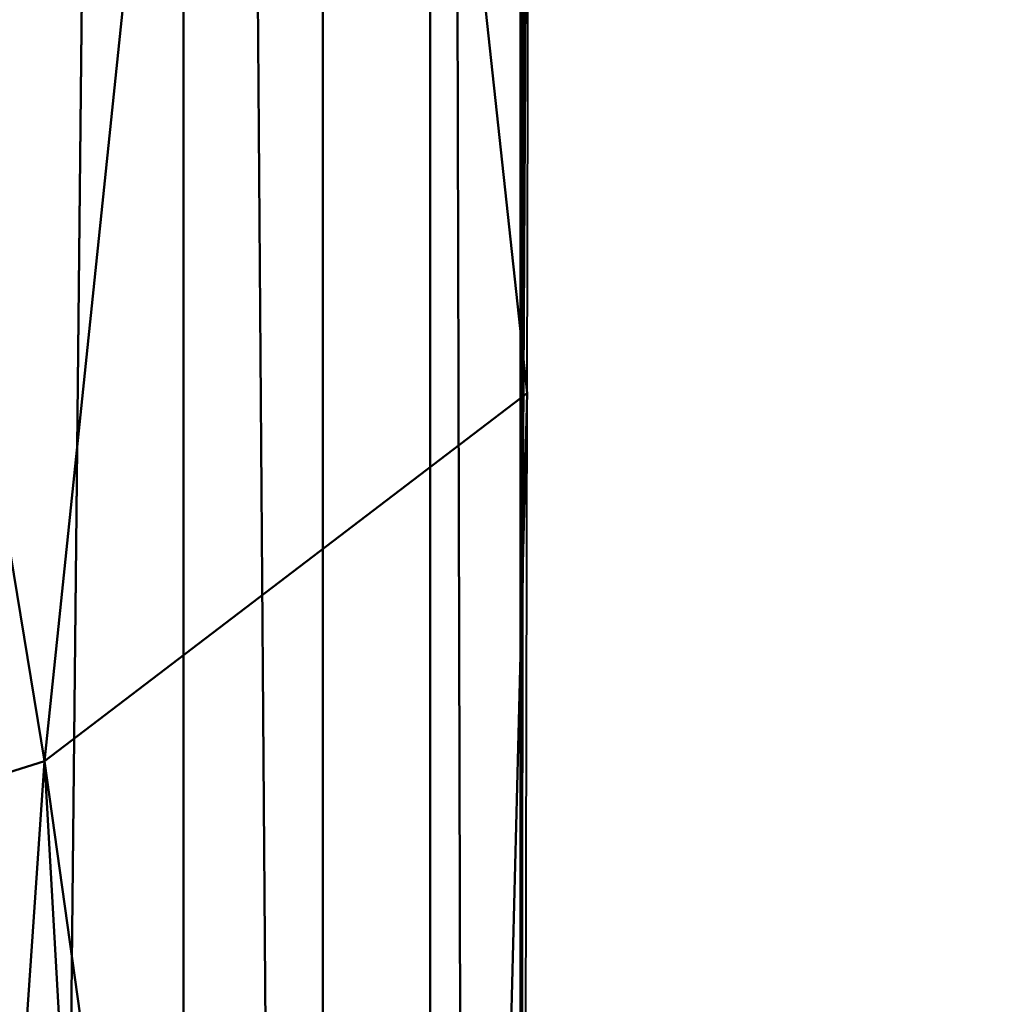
# Model space of a CAD drawing. Header units: millimetres. Extents: x -71 to 26, y -124 to 44.
# Tile 25 of 256: x 19.84 to 22.74, y -35.11 to -32.19. Entities that reach past the tile are written whole.
import ezdxf

# ---------------------------------------------------------------- set-up
doc = ezdxf.new("R2010")
doc.units = ezdxf.units.MM
doc.layers.add('A-GENM', color=13, linetype='Continuous', lineweight=30)

# ---------------------------------------------------------------- blocks, each defined once
blk = doc.blocks.new('FFAS1M_MODEL - FFAS1M_MODEL-3570-View 1')
at = {"layer": 'A-GENM', "lineweight": 40}
mesh = blk.add_polyface(dxfattribs=at)
corners = [(21.329, -100.966, 104.9351), (20.9458, -105.4778, 104.9351), (19.856, -109.5015, 104.9351), (18.1497, -113.0258, 104.9351), (15.9167, -116.0392, 104.9351), (13.2471, -118.5304, 104.9351), (10.2306, -120.4878, 104.9351), (6.9573, -121.9001, 104.9351), (3.5172, -122.7559, 104.9351), (0, -123.0437, 104.9351), (-3.5172, -122.7559, 104.9351), (-6.9573, -121.9001, 104.9351), (-10.2306, -120.4878, 104.9351), (-13.2471, -118.5304, 104.9351), (-15.9167, -116.0392, 104.9351), (-18.1497, -113.0258, 104.9351), (-19.856, -109.5015, 104.9351), (-20.9458, -105.4778, 104.9351), (-21.329, -100.966, 104.9351), (-21.329, -42.873, 104.9351), (-21.329, -2.4281, 104.9351), (-20.6022, 3.0922, 104.9351), (-18.4715, 8.2364, 104.9351), (-15.0819, 12.6538, 104.9351), (-10.6645, 16.0433, 104.9351), (-5.5204, 18.1741, 104.9351), (0, 18.9009, 104.9351), (5.5204, 18.1741, 104.9351), (10.6645, 16.0433, 104.9351), (15.0819, 12.6538, 104.9351), (18.4715, 8.2364, 104.9351), (20.6022, 3.0922, 104.9351), (21.329, -2.4281, 104.9351), (21.329, -42.873, 104.9351)]
mesh.append_faces([[corners[k] for k in face] for face in [(5, 2, 3, 4), (27, 25, 26)]], dxfattribs={"vtx0": -1})
mesh.append_faces([[corners[k] for k in face] for face in [(9, 1, 8)]], dxfattribs={"vtx0": -1, "vtx1": -1})
mesh.append_faces([[corners[k] for k in face] for face in [(17, 10, 11, 16), (30, 22, 23, 29), (28, 24, 25, 27), (29, 23, 24, 28), (17, 0, 1), (22, 30, 31)]], dxfattribs={"vtx0": -1, "vtx2": -1})
mesh.append_faces([[corners[k] for k in face] for face in [(12, 13, 16, 11), (18, 19, 0, 17), (6, 7, 2, 5)]], dxfattribs={"vtx1": -1, "vtx2": -1})
mesh.append_faces([[corners[k] for k in face] for face in [(9, 10, 17, 1)]], dxfattribs={"vtx1": -1, "vtx2": -1, "vtx3": -1})
mesh.append_faces([[corners[k] for k in face] for face in [(20, 21, 32, 33), (21, 22, 31, 32), (19, 20, 33, 0), (7, 8, 1, 2)]], dxfattribs={"vtx1": -1, "vtx3": -1})
mesh.append_faces([[corners[k] for k in face] for face in [(13, 14, 15, 16)]], dxfattribs={"vtx3": -1})
mesh = blk.add_polyface(dxfattribs=at)
corners = [(21.329, -63.2028, 139.9543), (21.329, -71.3983, 139.9543), (21.0487, -73.7299, 139.9543), (20.2516, -75.9007, 139.9543), (19.0034, -77.8804, 139.9543), (17.37, -79.6388, 139.9543), (15.417, -81.1454, 139.9543), (13.2103, -82.3701, 139.9543), (10.8155, -83.2823, 139.9543), (8.2985, -83.8519, 139.9543), (5.7249, -84.0485, 139.9543), (0, -84.0485, 139.9543), (-5.7249, -84.0485, 139.9543), (-8.2985, -83.8519, 139.9543), (-10.8155, -83.2823, 139.9543), (-13.2103, -82.3701, 139.9543), (-15.417, -81.1454, 139.9543), (-17.37, -79.6388, 139.9543), (-19.0034, -77.8804, 139.9543), (-20.2516, -75.9007, 139.9543), (-21.0487, -73.7299, 139.9543), (-21.329, -71.3983, 139.9543), (-21.329, -63.2028, 139.9543), (-21.329, -3.2873, 139.9543), (-20.6022, 2.233, 139.9543), (-18.4715, 7.3772, 139.9543), (-15.0819, 11.7946, 139.9543), (-10.6645, 15.1841, 139.9543), (-5.5204, 17.3149, 139.9543), (0, 18.0417, 139.9543), (5.5204, 17.3149, 139.9543), (10.6645, 15.1841, 139.9543), (15.0819, 11.7946, 139.9543), (18.4715, 7.3772, 139.9543), (20.6022, 2.233, 139.9543), (21.329, -3.2873, 139.9543)]
mesh.append_faces([[corners[k] for k in face] for face in [(21, 19, 20), (30, 28, 29)]], dxfattribs={"vtx0": -1})
mesh.append_faces([[corners[k] for k in face] for face in [(8, 1, 7)]], dxfattribs={"vtx0": -1, "vtx1": -1})
mesh.append_faces([[corners[k] for k in face] for face in [(22, 11, 12, 21), (33, 25, 26, 32), (31, 27, 28, 30), (32, 26, 27, 31), (25, 33, 34)]], dxfattribs={"vtx0": -1, "vtx2": -1})
mesh.append_faces([[corners[k] for k in face] for face in [(21, 17, 18, 19), (21, 12, 13, 14), (21, 14, 15, 16), (1, 5, 6, 7), (1, 3, 4, 5)]], dxfattribs={"vtx0": -1, "vtx3": -1})
mesh.append_faces([[corners[k] for k in face] for face in [(2, 3, 1)]], dxfattribs={"vtx1": -1})
mesh.append_faces([[corners[k] for k in face] for face in [(16, 17, 21), (9, 10, 1, 8)]], dxfattribs={"vtx1": -1, "vtx2": -1})
mesh.append_faces([[corners[k] for k in face] for face in [(22, 23, 0, 11)]], dxfattribs={"vtx1": -1, "vtx2": -1, "vtx3": -1})
mesh.append_faces([[corners[k] for k in face] for face in [(24, 25, 34, 35), (23, 24, 35, 0), (0, 1, 10, 11)]], dxfattribs={"vtx1": -1, "vtx3": -1})
mesh = blk.add_polyface(dxfattribs=at)
corners = [(-21.329, -42.873, 104.9351), (-21.329, -2.4281, 104.9351), (-17.2555, 10.1087, 104.9351), (-6.591, 17.857, 104.9351), (6.591, 17.857, 104.9351), (17.2555, 10.1087, 104.9351), (21.329, -2.4281, 104.9351), (21.329, -42.873, 104.9351)]
mesh.append_faces([[corners[k] for k in face] for face in [(3, 4, 1, 2)]], dxfattribs={"vtx1": -1})
mesh.append_faces([[corners[k] for k in face] for face in [(5, 6, 1, 4)]], dxfattribs={"vtx1": -1, "vtx2": -1})
mesh.append_faces([[corners[k] for k in face] for face in [(6, 7, 0, 1)]], dxfattribs={"vtx3": -1})
mesh = blk.add_polyface(dxfattribs=at)
corners = [(0, -25, 64.5061), (0, -24.9289, 66.5224), (0.0001, -24.8802, 70.0087), (0, -25.7767, 74.665), (0, -28.8068, 79.1942), (0, -34.6837, 82.3281), (0, -42.873, 83.8559), (1.2127, -42.873, 83.8559), (2.4254, -42.873, 83.8559), (3.6381, -42.873, 83.8559), (4.8508, -42.873, 83.8559), (6.0636, -42.873, 83.8559), (7.2763, -42.873, 83.8559), (8.489, -42.873, 83.8559), (9.7017, -42.873, 83.8559), (10.9144, -42.873, 83.8559), (12.1271, -42.873, 83.8559), (13.3398, -42.873, 83.8559), (14.5525, -42.873, 83.8559), (15.7652, -42.873, 83.8559), (16.978, -42.873, 83.856), (18.1907, -42.873, 83.8559), (19.3354, -42.873, 84.0298), (20.3981, -42.873, 84.6837), (21.1053, -42.873, 85.7192), (21.329, -42.873, 86.8559), (21.3626, -26.9548, 84.6788), (21.5344, -14.5053, 82.24), (21.8432, -6.6931, 79.1879), (22.2014, -2.9349, 75.2178), (22.5145, -1.7299, 70.2334), (22.7433, -1.4926, 64.5061), (19.6963, -12.9667, 64.5061), (11.3717, -21.571, 64.5061), (15.3189, -20.4803, 78.3444), (5.7444, -30.5943, 81.0037), (18.8948, -28.16, 81.8086), (11.8202, -30.0097, 81.5762), (15.2826, -31.7038, 82.2221), (7.973, -34.6697, 82.5284), (3.0632, -36.0397, 82.7296), (12.7846, -35.4521, 82.8073), (9.8233, -22.2846, 72.9415), (17.6105, -35.1184, 82.8218), (21.3492, -33.3006, 85.5467), (19.9168, -34.3921, 83.1843), (0, -37.9484, 82.9372), (20.4509, -10.6714, 71.0641), (6.6095, -23.6066, 68.3424), (19.6329, -15.2646, 78.4887), (20.9056, -8.4129, 64.5061), (4.4442, -26.3206, 77.1278), (13.5376, -19.8055, 68.3278), (5.6858, -23.2855, 64.5061), (21.0315, -9.334, 75.6009), (20.6214, -10.8864, 67.5645), (15.534, -17.2688, 64.5061), (17.7371, -15.488, 68.9955), (17.1812, -15.8093, 73.9227), (21.9603, -6.6283, 69.5316), (9.1995, -24.8169, 77.8549), (4.5335, -24.4657, 72.4157), (17.0508, -22.7588, 80.3004), (10.3389, -35.5, 82.7673), (20.6761, -27.0829, 82.7248), (20.1831, -19.6421, 80.6076), (2.222, -31.2377, 80.9866), (13.2145, -20.4308, 75.4706), (21.6724, -7.1051, 72.8951), (14.494, -18.7114, 71.7784), (8.6598, -22.9445, 66.0728), (4.2783, -24.4107, 65.9165), (8.8487, -28.7167, 80.6128), (12.0046, -24.4321, 79.1595), (21.1477, -13.503, 79.8193), (21.0332, -10.812, 77.7775), (19.6926, -12.8901, 76.6785), (19.5428, -12.2188, 74.0896), (17.7322, -17.0193, 77.8168), (16.5217, -17.3389, 76.2879), (3.1585, -24.5421, 67.5901), (4.0487, -24.3353, 69.7775), (18.8056, -14.2763, 66.8018), (16.2333, -17.5245, 66.7546), (13.4528, -19.4199, 64.5061), (12.5675, -20.7286, 66.1691), (10.7463, -21.77, 67.5099), (11.1089, -21.3676, 70.0979), (17.6152, -15.1177, 64.5061), (5.5301, -37.0484, 82.979), (18.5251, -14.0179, 71.5456), (16.6333, -16.5688, 70.89), (15.7216, -17.7831, 69.0076), (22.6289, -1.6113, 67.3698), (21.8245, -4.9527, 64.5061), (22.0155, -6.9137, 66.8232), (7.4683, -24.2783, 75.5156), (10.09, -22.793, 75.4494), (6.7106, -26.1892, 78.0098), (4.6628, -28.37, 79.4225), (2.4135, -28.0963, 78.7268), (0, -25.3284, 72.3369), (2.9201, -25.5258, 74.8776), (7.5382, -23.2447, 70.9239), (14.3562, -25.403, 80.5067), (22.3579, -2.3324, 72.7256), (0, -24.9644, 65.5143)]
mesh.append_faces([[corners[k] for k in face] for face in [(7, 46, 6)]], dxfattribs={"vtx0": -1})
mesh.append_faces([[corners[k] for k in face] for face in [(24, 45, 23), (5, 66, 4), (21, 43, 20), (23, 45, 22), (101, 81, 2), (0, 71, 53)]], dxfattribs={"vtx0": -1, "vtx1": -1})
mesh.append_faces([[corners[k] for k in face] for face in [(36, 38, 43), (96, 102, 51), (97, 42, 96), (83, 57, 82), (75, 76, 49), (103, 48, 81), (5, 40, 66), (59, 95, 55), (48, 70, 71), (105, 59, 68), (19, 43, 38), (74, 49, 65), (36, 64, 65), (38, 37, 41), (72, 60, 98), (33, 70, 85), (43, 22, 45), (86, 87, 52), (40, 46, 7), (37, 72, 63), (48, 71, 80), (63, 15, 41), (38, 36, 62), (67, 34, 79), (40, 89, 35), (63, 41, 37), (12, 39, 89), (96, 60, 97), (45, 44, 64), (74, 75, 49), (18, 38, 41), (44, 45, 24), (100, 66, 99), (47, 57, 90), (34, 104, 62), (36, 45, 64), (104, 38, 62), (43, 45, 36), (96, 98, 60), (47, 55, 57), (47, 68, 59), (79, 77, 58), (57, 55, 82), (59, 55, 47), (55, 32, 82), (67, 69, 42), (69, 91, 92), (78, 49, 76), (77, 68, 47), (72, 35, 39), (60, 72, 73), (102, 96, 61), (80, 81, 48), (65, 62, 36), (78, 62, 49), (13, 63, 39), (65, 49, 62), (64, 27, 65), (74, 65, 27), (40, 35, 66), (99, 35, 98), (67, 60, 73), (69, 67, 58), (54, 29, 68), (58, 90, 91), (69, 52, 87), (71, 70, 53), (85, 86, 52), (71, 1, 80), (63, 72, 39), (37, 104, 73), (37, 73, 72), (67, 73, 34), (75, 28, 54), (28, 75, 74), (76, 75, 54), (77, 76, 54), (78, 79, 34), (68, 77, 54), (90, 77, 47), (76, 77, 79), (62, 78, 34), (79, 78, 76), (67, 79, 58), (2, 81, 80), (103, 81, 61), (88, 83, 82), (92, 83, 52), (85, 52, 83), (84, 85, 83), (86, 85, 70), (70, 48, 86), (48, 103, 87), (48, 87, 86), (69, 87, 42), (35, 89, 39), (89, 40, 9), (91, 90, 57), (77, 90, 58), (92, 91, 57), (58, 91, 69), (83, 92, 57), (69, 92, 52), (94, 95, 93), (55, 95, 50), (93, 95, 59), (96, 42, 103), (98, 96, 51), (60, 67, 97), (67, 42, 97), (99, 98, 51), (72, 98, 35), (100, 99, 51), (66, 35, 99), (100, 51, 102), (66, 100, 4), (81, 101, 61), (101, 102, 61), (100, 102, 3), (96, 103, 61), (87, 103, 42), (73, 104, 34), (38, 104, 37)]], dxfattribs={"vtx0": -1, "vtx1": -1, "vtx2": -1})
mesh.append_faces([[corners[k] for k in face] for face in [(70, 33, 53), (102, 101, 3), (43, 19, 20), (89, 11, 12), (64, 44, 26), (39, 12, 13), (71, 0, 106), (59, 30, 93), (83, 88, 56), (83, 56, 84), (82, 32, 88), (68, 29, 105)]], dxfattribs={"vtx0": -1, "vtx2": -1})
mesh.append_faces([[corners[k] for k in face] for face in [(63, 13, 14, 15), (89, 9, 10, 11)]], dxfattribs={"vtx0": -1, "vtx3": -1})
mesh.append_faces([[corners[k] for k in face] for face in [(3, 4, 100), (17, 18, 41, 16), (5, 46, 40), (50, 32, 55), (21, 22, 43), (18, 19, 38), (8, 9, 40, 7), (15, 16, 41), (94, 50, 95), (28, 29, 54), (84, 33, 85), (26, 27, 64), (105, 30, 59), (27, 28, 74), (1, 2, 80), (106, 1, 71)]], dxfattribs={"vtx1": -1, "vtx2": -1})
mesh.append_faces([[corners[k] for k in face] for face in [(24, 25, 44), (93, 31, 94)]], dxfattribs={"vtx2": -1})
mesh = blk.add_polyface(dxfattribs=at)
corners = [(21.329, -100.966, 106.8182), (21.329, -2.4281, 106.8182), (21.0611, -2.4281, 107.8182), (20.329, -2.4281, 108.5502), (19.329, -2.4281, 108.8182), (19.329, -100.966, 108.8182), (20.3291, -100.966, 108.5502), (21.061, -100.966, 107.8182)]
mesh.append_faces([[corners[k] for k in face] for face in [(3, 6, 7)]], dxfattribs={"vtx0": -1, "vtx2": -1})
mesh.append_faces([[corners[k] for k in face] for face in [(1, 2, 0)]], dxfattribs={"vtx1": -1})
mesh.append_faces([[corners[k] for k in face] for face in [(7, 0, 2), (2, 3, 7), (5, 6, 3)]], dxfattribs={"vtx1": -1, "vtx2": -1})
mesh.append_faces([[corners[k] for k in face] for face in [(3, 4, 5)]], dxfattribs={"vtx2": -1})
mesh = blk.add_polyface(dxfattribs=at)
corners = [(21.329, -100.966, 106.8182), (21.329, -100.966, 104.9351), (21.329, -42.873, 104.9351), (21.329, -2.4281, 104.9351), (21.329, -2.4281, 106.8182)]
mesh.append_faces([[corners[k] for k in face] for face in [(0, 1, 2)]], dxfattribs={"vtx2": -1})
mesh.append_faces([[corners[k] for k in face] for face in [(2, 3, 4, 0)]], dxfattribs={"vtx3": -1})
mesh = blk.add_polyface(dxfattribs=at)
corners = [(19.329, -3.2873, 143), (19.329, -63.2028, 143), (20.7432, -63.2028, 142.4142), (21.329, -63.2028, 141), (21.329, -3.2873, 141), (20.7432, -3.2873, 142.4142)]
mesh.append_faces([[corners[k] for k in face] for face in [(0, 1, 2, 5), (3, 4, 5, 2)]], dxfattribs={"vtx2": -1})
mesh = blk.add_polyface(dxfattribs=at)
corners = [(21.329, -63.2028, 141), (21.329, -63.2028, 139.9543), (21.329, -3.2873, 139.9543), (21.329, -3.2873, 141)]
mesh.append_faces([[corners[k] for k in face] for face in [(0, 1, 2, 3)]])
mesh = blk.add_polyface(dxfattribs=at)
corners = [(21.3295, -32.1065, 101.79), (21.3299, -31.785, 100.72), (21.3296, -32.3657, 101.1477), (21.3291, -31.8724, 103.4135), (21.3294, -31.6605, 102.4015), (21.3292, -32.4199, 102.8636), (21.333, -32.4002, 92.1215), (21.3332, -32.0765, 92.5942), (21.334, -31.8357, 91.7646), (21.3308, -32.206, 97.5246), (21.3308, -31.9742, 98.0613), (21.3313, -31.6828, 97.41), (21.3298, -32.2519, 100.3163), (21.3302, -31.947, 99.795), (21.3301, -32.2982, 99.5583), (21.3334, -31.4435, 93.8184), (21.3332, -31.852, 93.2956), (21.3322, -32.2225, 94.2641), (21.3313, -31.9088, 96.922), (21.3309, -32.4472, 96.9855), (21.3311, -31.3436, 98.4406), (21.3304, -32.1615, 98.7592), (21.3318, -31.7273, 96.2743), (21.332, -31.8444, 95.6204), (21.3313, -32.3286, 96.146), (21.3323, -31.9656, 94.7424), (21.3334, -32.3735, 91.2964), (21.3348, -31.6139, 90.9313), (21.3355, -32.0512, 88.925), (21.3369, -31.5282, 88.5267), (21.336, -32.1571, 88.0875), (21.3316, -32.3856, 95.2561), (21.3305, -31.7381, 99.1102), (21.329, -31.933, 104.1738), (21.329, -32.7618, 104.9351), (21.329, -32.1299, 104.9351), (21.329, -31.4979, 104.9351), (21.3395, -31.7262, 86.0394), (21.345, -31.7903, 85.3686), (21.3425, -32.3432, 85.4499), (21.3375, -31.8167, 87.4176), (21.3377, -31.4748, 87.8777), (21.3385, -31.7459, 86.7192), (21.3362, -32.6042, 87.082), (21.3353, -31.9367, 89.4716), (21.3365, -31.4385, 89.1259), (21.336, -31.3592, 89.8967), (21.3345, -32.1346, 90.0839), (21.3344, -32.0061, 90.64), (21.3376, -32.2068, 86.6081), (21.329, -32.5764, 103.8994), (21.3341, -32.5617, 89.6422)]
mesh.append_faces([[corners[k] for k in face] for face in [(0, 1, 2), (3, 4, 5), (6, 7, 8), (9, 10, 11), (12, 13, 14), (15, 16, 17), (18, 19, 9), (20, 10, 21), (18, 9, 11), (22, 23, 24), (25, 15, 17), (26, 8, 27), (28, 29, 30), (31, 24, 23), (19, 22, 24), (19, 18, 22), (14, 32, 21), (13, 32, 14), (2, 1, 12), (5, 4, 0), (40, 30, 41), (40, 42, 43), (28, 44, 45), (46, 47, 48), (43, 42, 49), (49, 42, 37), (48, 26, 27), (23, 25, 31), (1, 13, 12), (50, 33, 3), (51, 44, 28), (46, 44, 47)]], dxfattribs={"vtx0": -1, "vtx1": -1, "vtx2": -1})
mesh.append_faces([[corners[k] for k in face] for face in [(37, 38, 39)]], dxfattribs={"vtx0": -1, "vtx2": -1})
mesh.append_faces([[corners[k] for k in face] for face in [(33, 34, 35, 36)]], dxfattribs={"vtx0": -1, "vtx3": -1})
mesh = blk.add_polyface(dxfattribs=at)
corners = [(21.3304, -32.5013, 98.3031), (21.3308, -32.206, 97.5246), (21.3304, -32.7725, 97.7638), (21.3308, -31.9742, 98.0613), (21.33, -32.7802, 98.9959), (21.3304, -32.1615, 98.7592), (21.3332, -32.0765, 92.5942), (21.3321, -32.8725, 92.7894), (21.332, -32.6728, 93.4602), (21.3332, -31.852, 93.2956), (21.3334, -32.3735, 91.2964), (21.333, -32.4002, 92.1215), (21.334, -31.8357, 91.7646), (21.3316, -32.3856, 95.2561), (21.3309, -32.8981, 95.9184), (21.3313, -32.3286, 96.146), (21.3306, -32.8928, 96.7271), (21.3309, -32.4472, 96.9855), (21.3322, -32.2225, 94.2641), (21.3311, -32.974, 95.1815), (21.3335, -32.53, 90.6968), (21.3344, -32.0061, 90.64), (21.3345, -32.1346, 90.0839), (21.3323, -31.9656, 94.7424), (21.3354, -32.6788, 87.7524), (21.336, -32.1571, 88.0875), (21.3375, -31.8167, 87.4176), (21.3301, -32.2982, 99.5583), (21.3293, -32.7298, 101.9547), (21.3295, -32.1065, 101.79), (21.3296, -32.3657, 101.1477), (21.3295, -32.8556, 100.7745), (21.3298, -32.2519, 100.3163), (21.3297, -32.6629, 100.105), (21.3292, -32.4199, 102.8636), (21.329, -31.933, 104.1738), (21.329, -32.5764, 103.8994), (21.329, -32.7618, 104.9351), (21.3291, -31.8724, 103.4135), (21.3345, -32.811, 88.4877), (21.3355, -32.0512, 88.925), (21.3347, -32.5326, 88.8854), (21.3341, -32.5617, 89.6422), (21.3362, -32.6042, 87.082), (21.3376, -32.2068, 86.6081), (21.3368, -32.6455, 86.442), (21.3395, -31.7262, 86.0394), (21.3425, -32.3432, 85.4499), (21.3353, -31.9367, 89.4716)]
mesh.append_faces([[corners[k] for k in face] for face in [(0, 1, 2), (0, 3, 1), (0, 4, 5), (6, 7, 8), (8, 9, 6), (10, 11, 12), (13, 14, 15), (15, 16, 17), (2, 1, 17), (18, 19, 13), (0, 5, 3), (20, 21, 22), (7, 6, 11), (18, 13, 23), (8, 18, 9), (24, 25, 26), (4, 27, 5), (28, 29, 30), (31, 30, 32), (27, 33, 32), (34, 29, 28), (35, 36, 37), (36, 38, 34), (25, 24, 39), (40, 41, 42), (25, 39, 41), (26, 43, 24), (44, 45, 43), (46, 47, 45), (25, 41, 40), (42, 22, 48), (42, 20, 22), (10, 21, 20), (45, 44, 46)]], dxfattribs={"vtx0": -1, "vtx1": -1, "vtx2": -1})
mesh = blk.add_polyface(dxfattribs=at)
corners = [(21.3341, -32.5617, 89.6422), (21.3327, -33.1013, 90.7401), (21.3335, -32.53, 90.6968), (21.3295, -32.8556, 100.7745), (21.3294, -32.7953, 101.3265), (21.3296, -32.3657, 101.1477), (21.334, -33.2897, 88.1539), (21.3345, -32.811, 88.4877), (21.3354, -32.6788, 87.7524), (21.3309, -32.8981, 95.9184), (21.3316, -32.3856, 95.2561), (21.3311, -32.974, 95.1815), (21.3326, -32.9183, 91.4067), (21.3304, -32.5013, 98.3031), (21.3304, -32.7725, 97.7638), (21.33, -33.0565, 98.4748), (21.3313, -32.3286, 96.146), (21.3306, -32.8928, 96.7271), (21.33, -32.7802, 98.9959), (21.3297, -32.9773, 99.7125), (21.3301, -32.2982, 99.5583), (21.3334, -32.3735, 91.2964), (21.3323, -32.9494, 92.0504), (21.333, -32.4002, 92.1215), (21.3322, -32.2225, 94.2641), (21.332, -32.6728, 93.4602), (21.3313, -33.052, 94.4459), (21.3309, -32.4472, 96.9855), (21.3362, -32.6042, 87.082), (21.3368, -32.6455, 86.442), (21.3348, -33.1767, 87.4186), (21.3337, -33.0087, 89.2213), (21.3331, -33.1222, 89.8827), (21.3297, -32.6629, 100.105), (21.3293, -32.7298, 101.9547), (21.3295, -33.1151, 100.3295), (21.3291, -32.8221, 103.2782), (21.3292, -32.4199, 102.8636), (21.3292, -32.8708, 102.6772), (21.329, -33.1729, 104.1395), (21.329, -32.7618, 104.9351), (21.329, -32.5764, 103.8994), (21.34, -32.8962, 85.5312), (21.3359, -33.1885, 86.2685), (21.3347, -32.5326, 88.8854), (21.3321, -32.8725, 92.7894), (21.3298, -32.2519, 100.3163), (21.3293, -33.2147, 101.5783), (21.3425, -32.3432, 85.4499)]
mesh.append_faces([[corners[k] for k in face] for face in [(0, 1, 2), (3, 4, 5), (6, 7, 8), (9, 10, 11), (1, 12, 2), (13, 14, 15), (16, 9, 17), (18, 13, 15), (18, 19, 20), (21, 22, 23), (24, 25, 26), (11, 24, 26), (14, 27, 17), (28, 29, 30), (31, 32, 0), (12, 22, 21), (33, 20, 19), (5, 4, 34), (33, 19, 35), (36, 37, 38), (39, 40, 41), (34, 38, 37), (42, 43, 29), (28, 30, 8), (44, 7, 31), (39, 41, 36), (41, 37, 36), (23, 22, 45), (3, 46, 33), (3, 33, 35), (0, 44, 31), (34, 4, 47), (2, 12, 21)]], dxfattribs={"vtx0": -1, "vtx1": -1, "vtx2": -1})
mesh.append_faces([[corners[k] for k in face] for face in [(48, 42, 29)]], dxfattribs={"vtx1": -1, "vtx2": -1})
mesh = blk.add_polyface(dxfattribs=at)
corners = [(21.3292, -32.8708, 102.6772), (21.3293, -32.7298, 101.9547), (21.3292, -33.2803, 102.3828), (21.3301, -33.3743, 97.2757), (21.3304, -32.7725, 97.7638), (21.3306, -32.8928, 96.7271), (21.3295, -32.8556, 100.7745), (21.3293, -33.4627, 100.9148), (21.3293, -33.2147, 101.5783), (21.3296, -33.4593, 99.3818), (21.3297, -32.9773, 99.7125), (21.33, -32.7802, 98.9959), (21.33, -33.3365, 97.9925), (21.33, -33.0565, 98.4748), (21.3303, -33.4527, 96.5034), (21.3309, -32.8981, 95.9184), (21.3307, -33.4778, 95.0214), (21.3311, -32.974, 95.1815), (21.3313, -33.052, 94.4459), (21.3304, -33.5404, 95.7359), (21.3323, -32.9494, 92.0504), (21.3326, -32.9183, 91.4067), (21.3319, -33.4632, 91.5875), (21.3313, -33.4484, 93.3569), (21.3313, -33.1796, 93.8479), (21.332, -32.6728, 93.4602), (21.3354, -32.6788, 87.7524), (21.3348, -33.1767, 87.4186), (21.334, -33.2897, 88.1539), (21.3345, -32.811, 88.4877), (21.3331, -33.5525, 88.9259), (21.3337, -33.0087, 89.2213), (21.3321, -32.8725, 92.7894), (21.3317, -33.2768, 92.578), (21.3295, -33.1151, 100.3295), (21.3346, -33.5466, 86.919), (21.3368, -32.6455, 86.442), (21.3291, -33.2608, 103.2917), (21.3291, -32.8221, 103.2782), (21.329, -33.1343, 104.9351), (21.329, -32.7618, 104.9351), (21.329, -33.1729, 104.1395), (21.329, -33.5068, 104.9351), (21.3359, -33.1885, 86.2685), (21.3374, -33.4492, 85.6124), (21.34, -32.8962, 85.5312), (21.3295, -33.4551, 100.0309), (21.3325, -33.7454, 89.4958), (21.3331, -33.1222, 89.8827), (21.3327, -33.1013, 90.7401), (21.3341, -32.5617, 89.6422), (21.3294, -32.7953, 101.3265)]
mesh.append_faces([[corners[k] for k in face] for face in [(44, 43, 45)]], dxfattribs={"vtx0": -1, "vtx1": -1})
mesh.append_faces([[corners[k] for k in face] for face in [(0, 1, 2), (3, 4, 5), (6, 7, 8), (1, 8, 2), (9, 10, 11), (4, 12, 13), (12, 4, 3), (14, 3, 5), (15, 14, 5), (9, 11, 13), (16, 17, 18), (19, 15, 17), (20, 21, 22), (23, 24, 25), (26, 27, 28), (29, 30, 31), (32, 33, 23), (7, 6, 34), (35, 27, 36), (28, 30, 29), (2, 37, 0), (38, 0, 37), (41, 38, 37), (36, 43, 35), (33, 32, 20), (23, 25, 32), (34, 10, 46), (47, 48, 31), (49, 50, 48), (18, 25, 24), (6, 8, 51), (49, 22, 21)]], dxfattribs={"vtx0": -1, "vtx1": -1, "vtx2": -1})
mesh.append_faces([[corners[k] for k in face] for face in [(39, 40, 41, 42)]], dxfattribs={"vtx1": -1, "vtx2": -1})
mesh = blk.add_polyface(dxfattribs=at)
corners = [(21.3301, -33.3743, 97.2757), (21.3303, -33.4527, 96.5034), (21.3298, -34.0838, 96.8899), (21.3295, -33.4551, 100.0309), (21.3297, -32.9773, 99.7125), (21.3296, -33.4593, 99.3818), (21.3306, -33.8129, 94.3061), (21.3313, -33.052, 94.4459), (21.3313, -33.1796, 93.8479), (21.329, -33.7521, 104.132), (21.329, -33.1729, 104.1395), (21.3291, -33.2608, 103.2917), (21.3309, -32.8981, 95.9184), (21.3304, -33.5404, 95.7359), (21.33, -33.3365, 97.9925), (21.3297, -33.8178, 97.8656), (21.3297, -33.5913, 98.651), (21.33, -33.0565, 98.4748), (21.3374, -33.4492, 85.6124), (21.3347, -33.8017, 86.3249), (21.3359, -33.1885, 86.2685), (21.3319, -33.4632, 91.5875), (21.3313, -33.7221, 92.4584), (21.3323, -32.9494, 92.0504), (21.3346, -33.5466, 86.919), (21.3335, -33.834, 87.6528), (21.3348, -33.1767, 87.4186), (21.3327, -33.1013, 90.7401), (21.3323, -33.6853, 90.0362), (21.3315, -33.9953, 91.0431), (21.3325, -33.7454, 89.4958), (21.3337, -33.0087, 89.2213), (21.3331, -33.5525, 88.9259), (21.3311, -32.974, 95.1815), (21.3307, -33.4778, 95.0214), (21.329, -33.8909, 103.2507), (21.3292, -33.8381, 101.8872), (21.3292, -33.2803, 102.3828), (21.3293, -33.2147, 101.5783), (21.334, -33.2897, 88.1539), (21.3329, -33.9282, 88.3981), (21.3291, -33.8572, 102.5784), (21.3293, -33.4627, 100.9148), (21.329, -33.5068, 104.9351), (21.3293, -33.9704, 99.8413), (21.3293, -33.8895, 100.4635), (21.3295, -33.1151, 100.3295), (21.3331, -33.1222, 89.8827), (21.3313, -33.4484, 93.3569), (21.3317, -33.2768, 92.578)]
mesh.append_faces([[corners[k] for k in face] for face in [(0, 1, 2), (3, 4, 5), (6, 7, 8), (9, 10, 11), (12, 13, 1), (14, 15, 16), (17, 16, 5), (18, 19, 20), (0, 15, 14), (16, 17, 14), (21, 22, 23), (24, 25, 26), (27, 28, 29), (30, 31, 32), (13, 33, 34), (11, 35, 9), (36, 37, 38), (27, 29, 21), (19, 24, 20), (6, 34, 7), (39, 26, 25), (32, 39, 40), (37, 36, 41), (42, 36, 38), (37, 35, 11), (9, 43, 10), (44, 3, 5), (42, 3, 45), (42, 46, 3), (28, 27, 47), (6, 8, 48), (30, 28, 47), (23, 22, 49), (48, 49, 22)]], dxfattribs={"vtx0": -1, "vtx1": -1, "vtx2": -1})
mesh = blk.add_polyface(dxfattribs=at)
corners = [(21.3291, -34.2842, 102.3329), (21.3291, -33.8572, 102.5784), (21.3292, -33.8381, 101.8872), (21.3297, -33.8178, 97.8656), (21.3295, -34.0881, 98.5393), (21.3297, -33.5913, 98.651), (21.3315, -33.9953, 91.0431), (21.3323, -33.6853, 90.0362), (21.3312, -34.5459, 90.3751), (21.329, -34.2981, 103.0157), (21.329, -33.8909, 103.2507), (21.3292, -33.8902, 101.2205), (21.3293, -33.4627, 100.9148), (21.3291, -34.2675, 101.6452), (21.3294, -34.0057, 99.1996), (21.3296, -33.4593, 99.3818), (21.3293, -33.9704, 99.8413), (21.3298, -34.0838, 96.8899), (21.3301, -33.3743, 97.2757), (21.3303, -33.4527, 96.5034), (21.3304, -33.5404, 95.7359), (21.3299, -34.1186, 96.1436), (21.3325, -33.7454, 89.4958), (21.3347, -33.8017, 86.3249), (21.3374, -33.4492, 85.6124), (21.3349, -34.0022, 85.6937), (21.3346, -33.5466, 86.919), (21.3332, -34.2759, 87.2301), (21.3308, -34.3747, 92.1135), (21.3313, -33.7221, 92.4584), (21.3319, -33.4632, 91.5875), (21.3302, -34.0326, 95.2818), (21.3306, -33.8129, 94.3061), (21.3307, -33.4778, 95.0214), (21.3313, -33.4484, 93.3569), (21.3307, -34.0469, 93.3487), (21.3304, -34.1955, 93.9874), (21.3293, -33.8895, 100.4635), (21.3292, -34.2728, 101.0188), (21.329, -33.7521, 104.132), (21.329, -34.2518, 104.9351), (21.329, -33.8793, 104.9351), (21.329, -33.5068, 104.9351), (21.3292, -33.2803, 102.3828), (21.3295, -33.4551, 100.0309), (21.3335, -33.834, 87.6528), (21.334, -33.2897, 88.1539), (21.3329, -33.9282, 88.3981), (21.332, -34.2006, 89.3947), (21.3331, -33.5525, 88.9259), (21.329, -34.2927, 103.7278)]
mesh.append_faces([[corners[k] for k in face] for face in [(0, 1, 2), (3, 4, 5), (6, 7, 8), (1, 9, 10), (11, 2, 12), (13, 2, 11), (5, 4, 14), (15, 5, 14), (15, 14, 16), (17, 3, 18), (19, 20, 21), (8, 7, 22), (26, 23, 27), (28, 29, 30), (17, 19, 21), (31, 21, 20), (32, 31, 33), (34, 35, 36), (37, 38, 11), (10, 43, 1), (29, 35, 34), (28, 30, 6), (16, 37, 44), (45, 26, 27), (20, 33, 31), (46, 45, 47), (47, 48, 49), (22, 49, 48), (37, 11, 12), (39, 10, 50), (34, 36, 32)]], dxfattribs={"vtx0": -1, "vtx1": -1, "vtx2": -1})
mesh.append_faces([[corners[k] for k in face] for face in [(23, 24, 25)]], dxfattribs={"vtx0": -1, "vtx2": -1})
mesh.append_faces([[corners[k] for k in face] for face in [(39, 40, 41, 42)]], dxfattribs={"vtx0": -1, "vtx3": -1})
mesh = blk.add_polyface(dxfattribs=at)
corners = [(21.329, -34.2981, 103.0157), (21.3291, -33.8572, 102.5784), (21.3291, -34.2842, 102.3329), (21.3292, -34.4408, 99.7556), (21.3294, -34.0057, 99.1996), (21.3293, -34.49, 99.1041), (21.3335, -33.834, 87.6528), (21.3321, -34.7027, 88.1753), (21.3329, -33.9282, 88.3981), (21.3308, -34.3747, 92.1135), (21.3305, -34.4721, 92.9295), (21.3313, -33.7221, 92.4584), (21.3299, -34.5764, 94.7372), (21.3306, -33.8129, 94.3061), (21.3304, -34.1955, 93.9874), (21.3293, -33.9704, 99.8413), (21.3292, -34.4255, 100.467), (21.3293, -33.8895, 100.4635), (21.3302, -34.0326, 95.2818), (21.3297, -34.6716, 95.7603), (21.3299, -34.1186, 96.1436), (21.3295, -34.0881, 98.5393), (21.3297, -33.8178, 97.8656), (21.3294, -34.3911, 98.0024), (21.3295, -34.4958, 97.3932), (21.3298, -34.0838, 96.8899), (21.3296, -34.5344, 96.8049), (21.3312, -34.5459, 90.3751), (21.3325, -33.7454, 89.4958), (21.332, -34.2006, 89.3947), (21.3301, -34.625, 93.7471), (21.3307, -34.0469, 93.3487), (21.3332, -34.2759, 87.2301), (21.3291, -34.6756, 101.4486), (21.3291, -34.2675, 101.6452), (21.3292, -34.2728, 101.0188), (21.3292, -33.8902, 101.2205), (21.3292, -33.8381, 101.8872), (21.329, -33.8909, 103.2507), (21.329, -34.2927, 103.7278), (21.329, -33.7521, 104.132), (21.329, -34.3489, 104.3584), (21.329, -34.6243, 104.9351), (21.329, -34.2518, 104.9351), (21.3315, -33.9953, 91.0431), (21.3306, -34.7333, 91.8301), (21.3349, -34.0022, 85.6937), (21.3334, -34.5095, 86.5278), (21.3347, -33.8017, 86.3249), (21.3317, -34.6937, 88.9562)]
mesh.append_faces([[corners[k] for k in face] for face in [(0, 1, 2), (3, 4, 5), (6, 7, 8), (9, 10, 11), (12, 13, 14), (3, 15, 4), (15, 16, 17), (18, 19, 20), (12, 18, 13), (21, 5, 4), (21, 22, 23), (24, 22, 25), (25, 20, 26), (27, 28, 29), (30, 31, 10), (11, 10, 31), (22, 24, 23), (24, 25, 26), (12, 19, 18), (14, 31, 30), (16, 15, 3), (7, 6, 32), (33, 34, 35), (36, 35, 34), (17, 16, 35), (2, 37, 34), (38, 0, 39), (40, 39, 41), (44, 45, 9), (46, 47, 48), (32, 48, 47), (8, 49, 29), (43, 40, 41)]], dxfattribs={"vtx0": -1, "vtx1": -1, "vtx2": -1})
mesh.append_faces([[corners[k] for k in face] for face in [(42, 43, 41)]], dxfattribs={"vtx1": -1, "vtx2": -1})
mesh = blk.add_polyface(dxfattribs=at)
corners = [(21.3292, -34.8413, 98.5675), (21.3294, -34.3911, 98.0024), (21.3293, -34.909, 97.8849), (21.3291, -34.9063, 100.2489), (21.3292, -34.4255, 100.467), (21.3292, -34.4408, 99.7556), (21.3312, -34.5459, 90.3751), (21.3306, -34.885, 91.335), (21.3315, -33.9953, 91.0431), (21.329, -34.2981, 103.0157), (21.329, -34.7217, 102.7833), (21.329, -34.7324, 103.4739), (21.3293, -34.9565, 97.195), (21.3295, -34.4958, 97.3932), (21.3296, -34.5344, 96.8049), (21.3293, -34.49, 99.1041), (21.3295, -34.0881, 98.5393), (21.3291, -34.2675, 101.6452), (21.3291, -34.6756, 101.4486), (21.329, -34.8551, 102.1474), (21.332, -34.2006, 89.3947), (21.331, -34.9959, 89.7381), (21.3303, -34.8665, 92.4035), (21.3305, -34.4721, 92.9295), (21.3308, -34.3747, 92.1135), (21.329, -34.7386, 104.1778), (21.329, -34.3489, 104.3584), (21.329, -34.2927, 103.7278), (21.329, -34.8972, 100.9528), (21.3292, -34.2728, 101.0188), (21.3291, -34.9809, 99.4282), (21.3306, -34.7333, 91.8301), (21.3329, -33.9282, 88.3981), (21.3321, -34.7027, 88.1753), (21.3317, -34.6937, 88.9562), (21.3299, -35.0888, 93.405), (21.3301, -34.625, 93.7471), (21.3297, -34.6716, 95.7603), (21.3299, -34.1186, 96.1436), (21.3343, -34.8541, 85.8053), (21.3334, -34.5095, 86.5278), (21.3349, -34.0022, 85.6937), (21.3322, -35.0087, 87.3569), (21.3332, -34.2759, 87.2301), (21.3291, -34.2842, 102.3329), (21.329, -34.6243, 104.9351), (21.3299, -34.5764, 94.7372), (21.3304, -34.1955, 93.9874), (21.3297, -35.042, 94.6559)]
mesh.append_faces([[corners[k] for k in face] for face in [(39, 40, 41)]], dxfattribs={"vtx0": -1, "vtx1": -1})
mesh.append_faces([[corners[k] for k in face] for face in [(0, 1, 2), (3, 4, 5), (6, 7, 8), (9, 10, 11), (12, 13, 14), (15, 16, 0), (1, 0, 16), (17, 18, 19), (20, 21, 6), (22, 23, 24), (25, 26, 27), (27, 11, 25), (4, 3, 28), (29, 4, 28), (28, 18, 29), (5, 15, 30), (0, 30, 15), (1, 13, 2), (31, 8, 7), (32, 33, 34), (35, 36, 23), (37, 14, 38), (40, 42, 43), (33, 43, 42), (19, 10, 44), (19, 44, 17), (44, 10, 9), (27, 9, 11), (25, 45, 26), (31, 22, 24), (21, 20, 34), (46, 47, 36), (36, 48, 46)]], dxfattribs={"vtx0": -1, "vtx1": -1, "vtx2": -1})
mesh = blk.add_polyface(dxfattribs=at)
corners = [(21.329, -35.3107, 102.2585), (21.329, -34.8551, 102.1474), (21.329, -35.1396, 101.6425), (21.329, -35.4265, 101.1081), (21.329, -34.8972, 100.9528), (21.3291, -34.9063, 100.2489), (21.3321, -34.7027, 88.1753), (21.331, -35.3896, 89.0439), (21.3317, -34.6937, 88.9562), (21.3291, -34.9809, 99.4282), (21.3292, -34.4408, 99.7556), (21.3293, -34.909, 97.8849), (21.3295, -34.4958, 97.3932), (21.3293, -34.9565, 97.195), (21.3297, -35.042, 94.6559), (21.3301, -34.625, 93.7471), (21.3297, -35.2136, 94.1376), (21.3334, -34.5095, 86.5278), (21.3321, -35.3811, 86.6595), (21.3322, -35.0087, 87.3569), (21.3294, -35.238, 95.5006), (21.3299, -34.5764, 94.7372), (21.329, -35.1047, 103.2188), (21.329, -35.165, 103.9211), (21.329, -34.7324, 103.4739), (21.329, -34.7217, 102.7833), (21.3291, -34.6756, 101.4486), (21.3296, -34.5344, 96.8049), (21.3293, -35.2253, 96.2997), (21.3297, -34.6716, 95.7603), (21.3305, -35.3031, 90.6041), (21.3306, -34.885, 91.335), (21.3312, -34.5459, 90.3751), (21.331, -34.9959, 89.7381), (21.3291, -35.4131, 97.7125), (21.3291, -35.3316, 98.4141), (21.3292, -34.8413, 98.5675), (21.3306, -34.7333, 91.8301), (21.33, -35.3243, 92.2513), (21.3303, -34.8665, 92.4035), (21.329, -35.2937, 99.0285), (21.3299, -35.0888, 93.405), (21.3343, -34.8541, 85.8053), (21.3316, -35.2172, 88.0068), (21.329, -34.7386, 104.1778), (21.329, -34.6243, 104.9351), (21.329, -34.9968, 104.9351), (21.3305, -34.4721, 92.9295), (21.3299, -35.2735, 92.8625)]
mesh.append_faces([[corners[k] for k in face] for face in [(45, 44, 46)]], dxfattribs={"vtx0": -1, "vtx1": -1})
mesh.append_faces([[corners[k] for k in face] for face in [(0, 1, 2), (3, 4, 5), (6, 7, 8), (9, 5, 10), (11, 12, 13), (14, 15, 16), (17, 18, 19), (20, 21, 14), (22, 23, 24), (0, 22, 25), (2, 26, 4), (13, 27, 28), (20, 28, 29), (20, 29, 21), (30, 31, 32), (33, 30, 32), (34, 11, 13), (35, 36, 11), (37, 38, 39), (36, 40, 9), (16, 15, 41), (28, 27, 29), (18, 17, 42), (43, 6, 19), (7, 33, 8), (1, 26, 2), (25, 22, 24), (44, 24, 23), (0, 25, 1), (47, 48, 41), (47, 39, 48), (38, 37, 31), (46, 44, 23)]], dxfattribs={"vtx0": -1, "vtx1": -1, "vtx2": -1})
mesh = blk.add_polyface(dxfattribs=at)
corners = [(21.329, -35.2937, 99.0285), (21.3291, -35.3316, 98.4141), (21.3289, -35.7469, 98.9147), (21.3293, -35.2253, 96.2997), (21.3294, -35.238, 95.5006), (21.3291, -35.8626, 96.4057), (21.3303, -34.8665, 92.4035), (21.33, -35.3243, 92.2513), (21.3299, -35.2735, 92.8625), (21.3289, -35.8638, 101.6245), (21.329, -35.1396, 101.6425), (21.329, -35.4265, 101.1081), (21.329, -34.8972, 100.9528), (21.329, -35.4838, 100.3648), (21.3291, -34.9063, 100.2489), (21.3291, -34.9809, 99.4282), (21.3292, -34.8413, 98.5675), (21.3289, -35.6779, 99.5601), (21.3293, -34.9565, 97.195), (21.3291, -35.5609, 97.0528), (21.3297, -35.2136, 94.1376), (21.3299, -35.0888, 93.405), (21.3296, -35.6738, 93.3679), (21.3306, -34.885, 91.335), (21.33, -35.7073, 91.4286), (21.3291, -35.4131, 97.7125), (21.3293, -34.909, 97.8849), (21.331, -35.3896, 89.0439), (21.3304, -35.7261, 89.8576), (21.331, -34.9959, 89.7381), (21.3305, -35.3031, 90.6041), (21.3297, -35.042, 94.6559), (21.3294, -35.5306, 94.8533), (21.3321, -34.7027, 88.1753), (21.3316, -35.2172, 88.0068), (21.3322, -35.0087, 87.3569), (21.3321, -35.3811, 86.6595), (21.3312, -35.8851, 87.3988), (21.3343, -34.8541, 85.8053), (21.3338, -35.7061, 85.9169), (21.329, -35.165, 103.9211), (21.329, -35.6086, 104.267), (21.329, -35.3693, 104.9351), (21.329, -35.76, 102.2741), (21.329, -35.3107, 102.2585), (21.329, -35.1047, 103.2188), (21.329, -35.5047, 103.6937), (21.329, -35.535, 103.1362), (21.3296, -35.7643, 92.7213), (21.329, -34.9968, 104.9351), (21.3309, -35.7973, 88.1737)]
mesh.append_faces([[corners[k] for k in face] for face in [(0, 1, 2), (3, 4, 5), (6, 7, 8), (9, 10, 11), (12, 11, 10), (13, 11, 14), (15, 13, 14), (0, 16, 1), (13, 15, 17), (18, 3, 19), (20, 21, 22), (23, 24, 7), (18, 19, 25), (25, 1, 26), (0, 17, 15), (27, 28, 29), (30, 29, 28), (23, 30, 24), (31, 20, 32), (8, 22, 21), (33, 34, 27), (35, 36, 37), (40, 41, 42), (10, 43, 44), (45, 46, 40), (45, 47, 46), (45, 44, 47), (48, 8, 7), (4, 31, 32), (46, 41, 40), (37, 34, 35), (27, 34, 50)]], dxfattribs={"vtx0": -1, "vtx1": -1, "vtx2": -1})
mesh.append_faces([[corners[k] for k in face] for face in [(38, 39, 36), (42, 49, 40)]], dxfattribs={"vtx1": -1, "vtx2": -1})

msp = doc.modelspace()

# ---------------------------------------------------------------- block references
at = {"layer": 'A-GENM', "lineweight": 40}
msp.add_blockref('FFAS1M_MODEL - FFAS1M_MODEL-3570-View 1', (0, 0), dxfattribs=at)

doc.saveas('drawing.dxf')
